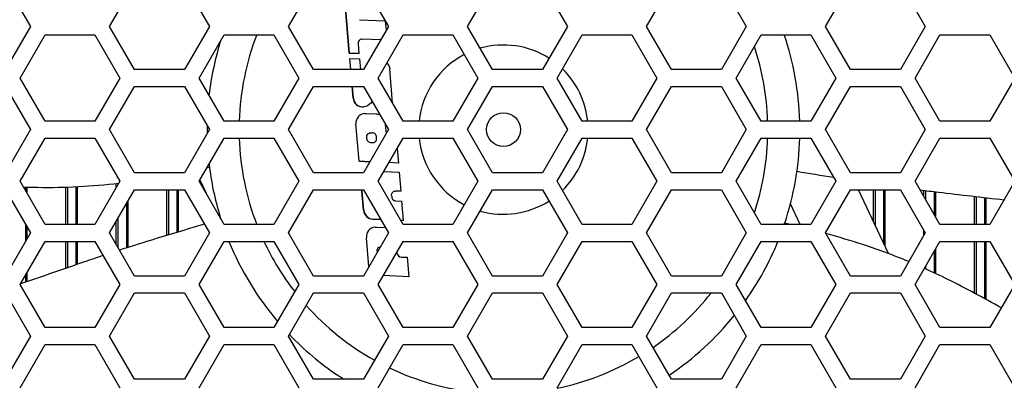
# Model space of a CAD drawing. Header units: millimetres. Extents: x 0 to 420, y 0 to 297.
# Tile 165 of 256: x 164.65 to 176.27, y 215.77 to 220.04. Entities that reach past the tile are written whole.
import ezdxf

# ---------------------------------------------------------------- set-up
doc = ezdxf.new("R2010")
doc.units = ezdxf.units.MM
doc.header["$LTSCALE"] = 23.1
doc.layers.get('0').update_dxf_attribs({"linetype": 'CONTINUOUS'})
doc.layers.add('3', color=7, linetype='CONTINUOUS')
doc.layers.add('DIM_PILOTEES', color=7, linetype='CONTINUOUS')
doc.styles.get("Standard").update_dxf_attribs({"font": 'txt', "width": 0.7})
doc.dimstyles.new('DIMSTYLE_2', dxfattribs={"dimtxt": 2.5, "dimasz": 3.5, "dimexe": 2, "dimexo": 0, "dimtad": 1, "dimdec": 0, "dimlfac": 5, "dimdsep": 46, "dimtxsty": 'Standard', "dimblk": '_FILLED', "dimblk1": '_FILLED', "dimblk2": '_FILLED', "dimcen": 0.09, "dimazin": 2, "dimtp": 0.3, "dimtm": 0.3, "dimtfac": 1, "dimtdec": 0, "dimtofl": 0, "dimtmove": 0, "dimatfit": 3, "dimldrblk": '_FILLED', "dimfxl": 0, "dimtolj": 1, "dimarcsym": 0})

# ---------------------------------------------------------------- blocks, each defined once
blk = doc.blocks.new('_FILLED')
at = {"color": 0, "linetype": 'ByBlock'}
blk.add_solid([(0, 0), (-1, 0.1429), (-1, -0.1429)], dxfattribs=at)
blk = doc.blocks.new('*D6')
at = {"layer": 'DIM_PILOTEES', "color": 2, "linetype": 'Continuous'}
for p, q in [((200.131, 247.749), (200.131, 255.249)), ((200.131, 255.249), (200.131, 237.048)), ((159.961, 247.749), (202.131, 247.749)), ((200.131, 218.847), (200.131, 237.048)), ((188.561, 226.347), (202.131, 226.347)), ((200.131, 226.347), (200.131, 218.847))]:
    blk.add_line(p, q, dxfattribs=at)
at = {"layer": 'DIM_PILOTEES', "color": 2, "linetype": 'Continuous', "xscale": 3.5, "yscale": 3.5, "zscale": 3.5}
for p, rotation in [((200.131, 247.749), 270), ((200.131, 226.347), 90)]:
    blk.add_blockref('_FILLED', p, dxfattribs=dict(at, rotation=rotation))
at = {"layer": 'DIM_PILOTEES', "color": 2, "linetype": 'Continuous', "insert": (197.006, 236.763), "char_height": 2.5, "width": 8.03571, "attachment_point": 2, "rotation": 90, "line_spacing_factor": 0.9}
blk.add_mtext('{\\ftxt;\\W0.0001;\\H0.0001;\\~}{\\ftxt;\\W2.1428571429;\\H2.5; }{\\ftxt;\\W0.0001;\\H0.0001;\\~}', dxfattribs=at)

msp = doc.modelspace()

# ---------------------------------------------------------------- linework, layer by layer
at = {"color": 7, "linetype": 'Continuous'}
for p, q in [((164.482, 220.4734), (164.7764, 219.9634)), ((165.7117, 219.9634), (166.0062, 220.4734)), ((166.5951, 220.4734), (166.8895, 219.9634)), ((167.8248, 219.9634), (168.1193, 220.4734)), ((168.7082, 220.4734), (169.0026, 219.9634)), ((169.9379, 219.9634), (170.2324, 220.4734)), ((170.8213, 220.4734), (171.1157, 219.9634)), ((172.051, 219.9634), (172.3455, 220.4734)), ((172.9344, 220.4734), (173.2288, 219.9634)), ((174.1641, 219.9634), (174.4586, 220.4734)), ((175.0475, 220.4734), (175.3419, 219.9634)), ((164.7764, 219.9634), (164.482, 219.4534)), ((166.0062, 219.4534), (165.7117, 219.9634)), ((166.8895, 219.9634), (166.5951, 219.4534)), ((168.1193, 219.4534), (167.8248, 219.9634)), ((169.0026, 219.9634), (168.7082, 219.4534)), ((170.2324, 219.4534), (169.9379, 219.9634)), ((171.1157, 219.9634), (170.8213, 219.4534)), ((172.3455, 219.4534), (172.051, 219.9634)), ((173.2288, 219.9634), (172.9344, 219.4534)), ((174.4586, 219.4534), (174.1641, 219.9634)), ((175.3419, 219.9634), (175.0475, 219.4534)), ((164.6552, 219.3534), (164.9496, 219.8634)), ((164.9496, 219.8634), (165.5385, 219.8634)), ((165.5385, 219.8634), (165.833, 219.3534)), ((166.7683, 219.3534), (167.0627, 219.8634)), ((167.0627, 219.8634), (167.6516, 219.8634)), ((167.6516, 219.8634), (167.9461, 219.3534)), ((168.8814, 219.3534), (169.1758, 219.8634)), ((169.1758, 219.8634), (169.7647, 219.8634)), ((169.7647, 219.8634), (170.0592, 219.3534)), ((170.9945, 219.3534), (171.2889, 219.8634)), ((171.2889, 219.8634), (171.8778, 219.8634)), ((171.8778, 219.8634), (172.1723, 219.3534)), ((173.1076, 219.3534), (173.402, 219.8634)), ((173.402, 219.8634), (173.9909, 219.8634)), ((173.9909, 219.8634), (174.2854, 219.3534)), ((175.2207, 219.3534), (175.5151, 219.8634)), ((175.5151, 219.8634), (176.104, 219.8634)), ((176.104, 219.8634), (176.3985, 219.3534)), ((166.5951, 219.4534), (166.0062, 219.4534)), ((168.7082, 219.4534), (168.1193, 219.4534)), ((170.8213, 219.4534), (170.2324, 219.4534)), ((172.9344, 219.4534), (172.3455, 219.4534)), ((175.0475, 219.4534), (174.4586, 219.4534)), ((164.482, 219.2534), (164.7764, 218.7434)), ((164.9496, 218.8434), (164.6552, 219.3534)), ((165.833, 219.3534), (165.5385, 218.8434)), ((165.7117, 218.7434), (166.0062, 219.2534)), ((166.0062, 219.2534), (166.5951, 219.2534)), ((166.5951, 219.2534), (166.8895, 218.7434)), ((167.0627, 218.8434), (166.7683, 219.3534)), ((167.9461, 219.3534), (167.6516, 218.8434)), ((167.8248, 218.7434), (168.1193, 219.2534)), ((168.1193, 219.2534), (168.7082, 219.2534)), ((168.7082, 219.2534), (169.0026, 218.7434)), ((169.1758, 218.8434), (168.8814, 219.3534)), ((170.0592, 219.3534), (169.7647, 218.8434)), ((169.9379, 218.7434), (170.2324, 219.2534)), ((170.2324, 219.2534), (170.8213, 219.2534)), ((170.8213, 219.2534), (171.1157, 218.7434)), ((171.2889, 218.8434), (170.9945, 219.3534)), ((172.1723, 219.3534), (171.8778, 218.8434)), ((172.051, 218.7434), (172.3455, 219.2534)), ((172.3455, 219.2534), (172.9344, 219.2534)), ((172.9344, 219.2534), (173.2288, 218.7434)), ((173.402, 218.8434), (173.1076, 219.3534)), ((174.2854, 219.3534), (173.9909, 218.8434)), ((174.1641, 218.7434), (174.4586, 219.2534)), ((174.4586, 219.2534), (175.0475, 219.2534)), ((175.0475, 219.2534), (175.3419, 218.7434)), ((175.5151, 218.8434), (175.2207, 219.3534)), ((176.3985, 219.3534), (176.104, 218.8434)), ((165.5385, 218.8434), (164.9496, 218.8434)), ((167.6516, 218.8434), (167.0627, 218.8434)), ((169.7647, 218.8434), (169.1758, 218.8434)), ((171.8778, 218.8434), (171.2889, 218.8434)), ((173.9909, 218.8434), (173.402, 218.8434)), ((176.104, 218.8434), (175.5151, 218.8434)), ((164.7764, 218.7434), (164.482, 218.2334)), ((166.0062, 218.2334), (165.7117, 218.7434)), ((166.8895, 218.7434), (166.5951, 218.2334)), ((168.1193, 218.2334), (167.8248, 218.7434)), ((169.0026, 218.7434), (168.7082, 218.2334)), ((170.2324, 218.2334), (169.9379, 218.7434)), ((171.1157, 218.7434), (170.8213, 218.2334)), ((172.3455, 218.2334), (172.051, 218.7434)), ((173.2288, 218.7434), (172.9344, 218.2334)), ((174.4586, 218.2334), (174.1641, 218.7434)), ((175.3419, 218.7434), (175.0475, 218.2334)), ((164.6552, 218.1334), (164.9496, 218.6434)), ((164.9496, 218.6434), (165.5385, 218.6434)), ((165.5385, 218.6434), (165.833, 218.1334)), ((166.7683, 218.1334), (167.0627, 218.6434)), ((167.0627, 218.6434), (167.6516, 218.6434)), ((167.6516, 218.6434), (167.9461, 218.1334)), ((168.8814, 218.1334), (169.1758, 218.6434)), ((169.1758, 218.6434), (169.7647, 218.6434)), ((169.7647, 218.6434), (170.0592, 218.1334)), ((170.9945, 218.1334), (171.2889, 218.6434)), ((171.2889, 218.6434), (171.8778, 218.6434)), ((171.8778, 218.6434), (172.1723, 218.1334)), ((173.1076, 218.1334), (173.402, 218.6434)), ((173.402, 218.6434), (173.9909, 218.6434)), ((173.9909, 218.6434), (174.2854, 218.1334)), ((175.2207, 218.1334), (175.5151, 218.6434)), ((175.5151, 218.6434), (176.104, 218.6434)), ((176.104, 218.6434), (176.3985, 218.1334)), ((166.5951, 218.2334), (166.0062, 218.2334)), ((168.7082, 218.2334), (168.1193, 218.2334)), ((170.8213, 218.2334), (170.2324, 218.2334)), ((172.9344, 218.2334), (172.3455, 218.2334)), ((175.0475, 218.2334), (174.4586, 218.2334)), ((164.9496, 217.6234), (164.6552, 218.1334)), ((165.833, 218.1334), (165.5385, 217.6234)), ((165.7893, 218.0578), (165.7893, 218.1072)), ((165.8093, 218.1097), (165.8093, 218.0924)), ((167.0627, 217.6234), (166.7683, 218.1334)), ((167.9461, 218.1334), (167.6516, 217.6234)), ((169.1758, 217.6234), (168.8814, 218.1334)), ((170.0592, 218.1334), (169.7647, 217.6234)), ((171.2889, 217.6234), (170.9945, 218.1334)), ((172.1723, 218.1334), (171.8778, 217.6234)), ((173.402, 217.6234), (173.1076, 218.1334)), ((174.2854, 218.1334), (173.9909, 217.6234)), ((175.5151, 217.6234), (175.2207, 218.1334)), ((176.3985, 218.1334), (176.104, 217.6234)), ((164.482, 218.0334), (164.7764, 217.5234)), ((164.7173, 218.0653), (164.7173, 218.0258)), ((164.7333, 218.065), (164.7333, 217.9981)), ((165.1933, 217.6234), (165.1933, 218.0647)), ((165.2133, 218.0651), (165.2133, 217.6234)), ((165.3133, 218.0695), (165.3133, 217.6234)), ((165.3293, 218.0703), (165.3293, 217.6234)), ((165.7117, 217.5234), (166.0062, 218.0334)), ((166.0062, 218.0334), (166.5951, 218.0334)), ((166.3853, 217.4926), (166.3853, 218.0334)), ((166.4053, 218.0334), (166.4053, 217.4987)), ((166.5053, 218.0334), (166.5053, 217.529)), ((166.5213, 218.0334), (166.5213, 217.5338)), ((166.5951, 218.0334), (166.8895, 217.5234)), ((167.8248, 217.5234), (168.1193, 218.0334)), ((168.1193, 218.0334), (168.7082, 218.0334)), ((168.7082, 218.0334), (169.0026, 217.5234)), ((169.9379, 217.5234), (170.2324, 218.0334)), ((170.2324, 218.0334), (170.8213, 218.0334)), ((170.8213, 218.0334), (171.1157, 217.5234)), ((172.051, 217.5234), (172.3455, 218.0334)), ((172.3455, 218.0334), (172.9344, 218.0334)), ((172.9344, 218.0334), (173.2288, 217.5234)), ((174.1641, 217.5234), (174.4586, 218.0334)), ((174.4586, 218.0334), (175.0475, 218.0334)), ((174.7293, 217.6579), (174.7293, 218.0334)), ((174.7493, 218.0334), (174.7493, 217.615)), ((174.8493, 218.0334), (174.8493, 217.4006)), ((174.8653, 218.0334), (174.8653, 217.3662)), ((175.0475, 218.0334), (175.3419, 217.5234)), ((175.3253, 217.9522), (175.3253, 218.0257)), ((175.3453, 218.0232), (175.3453, 217.9175)), ((175.4453, 218.0111), (175.4453, 217.7443)), ((175.4613, 218.0091), (175.4613, 217.7166)), ((165.9093, 217.8656), (165.9093, 217.3452)), ((165.9253, 217.8934), (165.9253, 217.3503)), ((175.9213, 217.6234), (175.9213, 217.9552)), ((175.9413, 217.9529), (175.9413, 217.6234)), ((176.0413, 217.9413), (176.0413, 217.6234)), ((176.0573, 217.9394), (176.0573, 217.6234)), ((164.7173, 217.6258), (164.7173, 217.421)), ((165.5385, 217.6234), (164.9496, 217.6234)), ((165.7893, 217.389), (165.7893, 217.6578)), ((165.8093, 217.6924), (165.8093, 217.3544)), ((167.6516, 217.6234), (167.0627, 217.6234)), ((169.7647, 217.6234), (169.1758, 217.6234)), ((171.8778, 217.6234), (171.2889, 217.6234)), ((173.9909, 217.6234), (173.402, 217.6234)), ((176.104, 217.6234), (175.5151, 217.6234)), ((164.7764, 217.5234), (164.482, 217.0134)), ((164.7333, 217.5981), (164.7333, 217.4487)), ((166.0062, 217.0134), (165.7117, 217.5234)), ((166.8895, 217.5234), (166.5951, 217.0134)), ((168.1193, 217.0134), (167.8248, 217.5234)), ((169.0026, 217.5234), (168.7082, 217.0134)), ((170.2324, 217.0134), (169.9379, 217.5234)), ((171.1157, 217.5234), (170.8213, 217.0134)), ((172.3455, 217.0134), (172.051, 217.5234)), ((173.2288, 217.5234), (172.9344, 217.0134)), ((174.4586, 217.0134), (174.1641, 217.5234)), ((175.3419, 217.5234), (175.0475, 217.0134)), ((175.3253, 217.4946), (175.3253, 217.5522)), ((164.6552, 216.9134), (164.9496, 217.4234)), ((164.9496, 217.4234), (165.5385, 217.4234)), ((165.1933, 217.1045), (165.1933, 217.4234)), ((165.2133, 217.4234), (165.2133, 217.1114)), ((165.3133, 217.4234), (165.3133, 217.1459)), ((165.3293, 217.4234), (165.3293, 217.1514)), ((165.5385, 217.4234), (165.833, 216.9134)), ((166.7683, 216.9134), (167.0627, 217.4234)), ((167.0627, 217.4234), (167.6516, 217.4234)), ((167.6516, 217.4234), (167.9461, 216.9134)), ((168.8814, 216.9134), (169.1758, 217.4234)), ((169.1758, 217.4234), (169.7647, 217.4234)), ((169.7647, 217.4234), (170.0592, 216.9134)), ((170.9945, 216.9134), (171.2889, 217.4234)), ((171.2889, 217.4234), (171.8778, 217.4234)), ((171.8778, 217.4234), (172.1723, 216.9134)), ((173.1076, 216.9134), (173.402, 217.4234)), ((173.402, 217.4234), (173.9909, 217.4234)), ((173.9909, 217.4234), (174.2854, 216.9134)), ((175.2207, 216.9134), (175.5151, 217.4234)), ((175.5151, 217.4234), (176.104, 217.4234)), ((175.9213, 216.8112), (175.9213, 217.4234)), ((175.9413, 217.4234), (175.9413, 216.8005)), ((176.0413, 217.4234), (176.0413, 216.7466)), ((176.0573, 217.4234), (176.0573, 216.7379)), ((176.104, 217.4234), (176.3985, 216.9134)), ((175.4453, 217.3025), (175.4453, 217.0519)), ((175.4613, 217.3302), (175.4613, 217.0442)), ((164.7333, 217.0487), (164.7333, 216.9454)), ((175.3453, 217.1293), (175.3453, 217.0974)), ((164.7173, 217.021), (164.7173, 216.9399)), ((166.5951, 217.0134), (166.0062, 217.0134)), ((168.7082, 217.0134), (168.1193, 217.0134)), ((170.8213, 217.0134), (170.2324, 217.0134)), ((172.9344, 217.0134), (172.3455, 217.0134)), ((175.0475, 217.0134), (174.4586, 217.0134)), ((164.482, 216.8134), (164.7764, 216.3034)), ((164.9496, 216.4034), (164.6552, 216.9134)), ((165.833, 216.9134), (165.5385, 216.4034)), ((165.7117, 216.3034), (166.0062, 216.8134)), ((166.0062, 216.8134), (166.5951, 216.8134)), ((166.5951, 216.8134), (166.8895, 216.3034)), ((167.0627, 216.4034), (166.7683, 216.9134)), ((167.9461, 216.9134), (167.6516, 216.4034)), ((167.8248, 216.3034), (168.1193, 216.8134)), ((168.1193, 216.8134), (168.7082, 216.8134)), ((168.7082, 216.8134), (169.0026, 216.3034)), ((169.1758, 216.4034), (168.8814, 216.9134)), ((170.0592, 216.9134), (169.7647, 216.4034)), ((169.9379, 216.3034), (170.2324, 216.8134)), ((170.2324, 216.8134), (170.8213, 216.8134)), ((170.8213, 216.8134), (171.1157, 216.3034)), ((171.2889, 216.4034), (170.9945, 216.9134)), ((172.1723, 216.9134), (171.8778, 216.4034)), ((172.051, 216.3034), (172.3455, 216.8134)), ((172.3455, 216.8134), (172.9344, 216.8134)), ((172.9344, 216.8134), (173.2288, 216.3034)), ((173.402, 216.4034), (173.1076, 216.9134)), ((174.2854, 216.9134), (173.9909, 216.4034)), ((174.1641, 216.3034), (174.4586, 216.8134)), ((174.4586, 216.8134), (175.0475, 216.8134)), ((175.0475, 216.8134), (175.3419, 216.3034)), ((175.5151, 216.4034), (175.2207, 216.9134)), ((176.3985, 216.9134), (176.104, 216.4034)), ((165.5385, 216.4034), (164.9496, 216.4034)), ((167.6516, 216.4034), (167.0627, 216.4034)), ((169.7647, 216.4034), (169.1758, 216.4034)), ((171.8778, 216.4034), (171.2889, 216.4034)), ((173.9909, 216.4034), (173.402, 216.4034)), ((176.104, 216.4034), (175.5151, 216.4034)), ((164.7764, 216.3034), (164.482, 215.7934)), ((166.0062, 215.7934), (165.7117, 216.3034)), ((166.8895, 216.3034), (166.5951, 215.7934)), ((168.1193, 215.7934), (167.8248, 216.3034)), ((169.0026, 216.3034), (168.7082, 215.7934)), ((170.2324, 215.7934), (169.9379, 216.3034)), ((171.1157, 216.3034), (170.8213, 215.7934)), ((172.3455, 215.7934), (172.051, 216.3034)), ((173.2288, 216.3034), (172.9344, 215.7934)), ((174.4586, 215.7934), (174.1641, 216.3034)), ((175.3419, 216.3034), (175.0475, 215.7934)), ((164.6552, 215.6934), (164.9496, 216.2034)), ((164.9496, 216.2034), (165.5385, 216.2034)), ((165.5385, 216.2034), (165.833, 215.6934)), ((166.7683, 215.6934), (167.0627, 216.2034)), ((167.0627, 216.2034), (167.6516, 216.2034)), ((167.6516, 216.2034), (167.9461, 215.6934)), ((168.8814, 215.6934), (169.1758, 216.2034)), ((169.1758, 216.2034), (169.7647, 216.2034)), ((169.7647, 216.2034), (170.0592, 215.6934)), ((170.9945, 215.6934), (171.2889, 216.2034)), ((171.2889, 216.2034), (171.8778, 216.2034)), ((171.8778, 216.2034), (172.1723, 215.6934)), ((173.1076, 215.6934), (173.402, 216.2034)), ((173.402, 216.2034), (173.9909, 216.2034)), ((173.9909, 216.2034), (174.2854, 215.6934)), ((175.2207, 215.6934), (175.5151, 216.2034)), ((175.5151, 216.2034), (176.104, 216.2034)), ((176.104, 216.2034), (176.3985, 215.6934)), ((166.5951, 215.7934), (166.0062, 215.7934)), ((168.7082, 215.7934), (168.1193, 215.7934)), ((170.8213, 215.7934), (170.2324, 215.7934)), ((172.9344, 215.7934), (172.3455, 215.7934)), ((175.0475, 215.7934), (174.4586, 215.7934))]:
    msp.add_line(p, q, dxfattribs=at)
at = {"layer": '3', "color": 7, "linetype": 'Continuous'}
for p, q in [((168.5415, 219.6483), (168.4924, 220.2208)), ((168.5436, 219.6485), (168.4945, 220.221)), ((168.6616, 220.0427), (168.9645, 220.0294)), ((168.9728, 219.9909), (168.9703, 220.0193)), ((168.9787, 219.9219), (168.9728, 219.9909)), ((168.6455, 219.7623), (168.6557, 219.6433)), ((168.6874, 219.8123), (168.6934, 219.8124)), ((168.91, 219.8029), (168.6934, 219.8124)), ((168.5415, 219.6483), (168.5436, 219.6485)), ((168.6557, 219.6433), (168.5415, 219.6483)), ((168.5436, 219.6485), (168.6578, 219.6435)), ((168.5583, 219.4534), (168.5471, 219.5835)), ((168.5471, 219.5835), (168.6613, 219.5785)), ((168.6613, 219.5785), (168.6721, 219.4534)), ((169.0531, 219.0559), (169.018, 219.4625)), ((168.5875, 219.1156), (168.5756, 219.2534)), ((168.5896, 219.1157), (168.5777, 219.2534)), ((168.5896, 219.1157), (168.5875, 219.1156)), ((168.8099, 219.0772), (168.7936, 219.0558)), ((168.7246, 218.9352), (168.7397, 218.9356)), ((168.7397, 218.9356), (168.8539, 218.9306)), ((168.6199, 218.8104), (168.622, 218.8105)), ((168.6389, 218.5927), (168.6199, 218.8104)), ((168.9649, 218.8086), (168.9691, 218.7613)), ((168.8065, 218.7041), (168.8122, 218.705)), ((168.9691, 218.7613), (168.9747, 218.6972)), ((168.6586, 218.3689), (168.6389, 218.5927)), ((168.7989, 218.592), (168.8046, 218.5928)), ((168.8617, 218.6519), (168.8638, 218.652)), ((169.1056, 218.5218), (169.1208, 218.3487)), ((166.8882, 218.3197), (166.8888, 218.3147)), ((168.6586, 218.3689), (168.6606, 218.3691)), ((168.7832, 218.3635), (168.6586, 218.3689)), ((168.6606, 218.3691), (168.7834, 218.3637)), ((169.1208, 218.3487), (169.0085, 218.3536)), ((168.9488, 218.2501), (169.1313, 218.2421)), ((169.1313, 218.2421), (169.1515, 218.0143)), ((166.7769, 218.1484), (166.8497, 217.9923)), ((168.6906, 218.0179), (168.6892, 218.0334)), ((168.7107, 217.7907), (168.6906, 218.0179)), ((168.7128, 217.7909), (168.6927, 218.018)), ((169.0818, 218.0169), (169.0878, 218.0171)), ((169.1515, 218.0143), (169.0878, 218.0171)), ((174.9062, 217.2786), (174.5542, 218.0334)), ((169.0859, 217.9028), (169.1617, 217.8994)), ((169.1821, 217.6698), (169.1617, 217.8994)), ((173.8627, 217.6234), (173.7488, 217.8676)), ((168.7128, 217.7909), (168.7107, 217.7907)), ((168.8205, 217.6856), (168.8226, 217.6858)), ((168.9112, 217.6816), (168.8205, 217.6856)), ((168.8226, 217.6858), (168.9111, 217.6819)), ((169.1821, 217.6698), (169.1482, 217.6713)), ((173.6761, 217.6234), (173.6813, 217.6384)), ((168.8469, 217.5912), (168.862, 217.5916)), ((168.862, 217.5916), (168.9659, 217.587)), ((168.7728, 217.1254), (168.7424, 217.4664)), ((169.1033, 217.289), (169.1027, 217.2967)), ((169.1575, 217.2373), (169.2239, 217.2344)), ((169.2239, 217.2344), (169.2445, 217.0048)), ((169.2445, 217.0048), (168.9418, 217.018))]:
    msp.add_line(p, q, dxfattribs=at)
msp.add_circle((170.3613, 218.7434), 0.2, dxfattribs=at)
for centre, radius, start, end in [((170.3613, 218.7434), 3.1209, 158.95489, 178.16181), ((170.3613, 218.7434), 3.5, 1.6381, 18.67288), ((170.3613, 218.7434), 3.5, 162.28567, 173.36843), ((168.6914, 219.7663), 0.0461, 95.03119, 184.91533), ((170.3613, 218.7434), 1, 57.50571, 105.90619), ((170.3613, 218.7434), 3.1209, 1.83819, 18.32522), ((170.3613, 218.7434), 1, 117.52273, 174.24973), ((170.3613, 218.7434), 1, 5.75104, 45.89135), ((168.7021, 219.1254), 0.115, 184.91056, 274.97574), ((168.7042, 219.1256), 0.115, 184.91188, 274.97386), ((168.7348, 218.8204), 0.1153, 95.04058, 185.00599), ((170.3613, 218.7434), 3.5, 179.23704, 180.72984), ((168.8162, 218.6591), 0.0461, 350.94308, 94.95887), ((170.3613, 218.7434), 3.1209, 181.83819, 201.04511), ((168.8182, 218.6368), 0.046, 252.87886, 265.07528), ((168.8182, 218.6373), 0.0465, 265.03648, 274.88896), ((170.3613, 218.7434), 1, 185.75104, 242.48275), ((170.3613, 218.7434), 1, 314.08964, 354.24973), ((170.3613, 218.7434), 3.1209, 341.67478, 358.16181), ((170.3613, 218.7434), 3.5, 341.59069, 358.36206), ((170.1625, 218.6977), 3.296, 186.27227, 186.58631), ((170.1759, 218.6992), 3.3096, 186.67331, 186.95496), ((164.5502, 228.4668), 10.4342, 282.78951, 282.96345), ((170.3613, 218.7434), 3.5, 187.30501, 197.64845), ((185.3949, 288.3577), 71.055, 260.629957, 260.98236), ((164.9789, 225.2665), 7.2053, 269.08616, 276.70424), ((165.1023, 232.999), 14.9388, 268.43442, 269.08616), ((178.2417, 241.3831), 23.5388, 262.77077, 263.3024), ((231.4466, 694.4585), 479.7275, 263.302403, 263.395659), ((169.088, 217.9489), 0.0461, 171.06324, 267.45632), ((170.3613, 218.7434), 1, 254.09207, 302.4789), ((168.8256, 217.8009), 0.1154, 185.05858, 267.46196), ((168.8277, 217.8011), 0.1154, 185.05867, 267.46198), ((187.021, 149.5002), 71.055, 106.50848, 107.055907), ((171.3781, 207.4616), 10.4342, 76.88951, 77.24917), ((168.857, 217.4766), 0.115, 95.00976, 185.12514), ((171.3781, 207.4616), 10.4342, 71.9163, 74.48929), ((173.0843, 194.9266), 23.5388, 107.05591, 107.95147), ((170.3613, 218.7434), 3.5, 202.16863, 220.34369), ((170.3613, 218.7434), 3.1209, 205.02145, 217.82855), ((170.3613, 218.7434), 3.5, 324.72656, 337.82798), ((169.1599, 217.2941), 0.0568, 185.10558, 267.48865), ((172.3804, 210.531), 7.2053, 67.42816, 71.9163), ((321.7304, -236.365), 479.7275, 109.016687, 109.112161), ((173.0843, 194.9266), 23.5388, 108.44877, 109.01669), ((172.3804, 210.531), 7.2053, 63.37188, 65.82722), ((168.9142, 203.6177), 14.9388, 60.63781, 63.37188), ((170.3613, 218.7434), 3.1209, 304.47296, 321.7615), ((170.3613, 218.7434), 3.1209, 221.7476, 240.79659), ((170.3613, 218.7434), 3.5, 303.95842, 321.17911), ((170.3613, 218.7434), 3.5, 223.78111, 236.02844), ((170.3613, 218.7434), 3.1209, 281.72896, 300.79659), ((170.3613, 218.7434), 3.1209, 244.47296, 263.89426), ((168.5644, 216.0766), 0.2843, 236.04235, 243.58647), ((170.2501, 218.5236), 3.2535, 236.14897, 237.05451)]:
    msp.add_arc(centre, radius, start, end, dxfattribs=at)
for points in [[(168.9854, 219.5335), (169.0036, 219.5149), (169.0158, 219.4885), (169.018, 219.4625)], [(168.7936, 219.0558), (168.7748, 219.0311), (168.743, 219.0135), (168.7121, 219.0108)], [(168.8539, 218.9306), (168.8707, 218.9298), (168.8878, 218.9252), (168.9027, 218.9173)], [(168.789, 218.706), (168.7948, 218.7065), (168.8009, 218.7059), (168.8065, 218.7041)], [(168.7641, 218.6037), (168.7532, 218.6135), (168.7472, 218.6306), (168.7495, 218.6451)], [(168.7641, 218.6037), (168.7732, 218.5954), (168.7867, 218.5909), (168.7989, 218.592)], [(168.8222, 218.5909), (168.8356, 218.5921), (168.8495, 218.6005), (168.8568, 218.6118)], [(168.8568, 218.6118), (168.8641, 218.6231), (168.8661, 218.6391), (168.8617, 218.6519)]]:
    msp.add_open_spline(points, degree=3, dxfattribs=at)
for points, knots in [([(168.7495, 218.6451), (168.7451, 218.6578), (168.7484, 218.689), (168.7756, 218.7049), (168.789, 218.706)], [0, 0, 0, 0, 0.5002273, 1, 1, 1, 1]), ([(169.0424, 217.956), (169.038, 217.9687), (169.0413, 218), (169.0684, 218.0157), (169.0818, 218.0169)], [0, 0, 0, 0, 0.5000941, 1, 1, 1, 1]), ([(168.8723, 217.3011), (168.8679, 217.3139), (168.8712, 217.3451), (168.8983, 217.3609), (168.9117, 217.362)], [0, 0, 0, 0, 0.5001219, 1, 1, 1, 1])]:
    msp.add_open_spline(points, degree=3, knots=knots, dxfattribs=at)

# ---------------------------------------------------------------- dimensions: what is measured, and where the dimension line sits
at = {"layer": 'DIM_PILOTEES', "color": 2, "linetype": 'Continuous'}
dim = msp.add_linear_dim(base=(200.1314, 226.3468), p1=(159.9613, 247.7489), p2=(188.5613, 226.3468), angle=270, text='{\\ftxt;\\W0.0001;\\H0.0001;\\~}{\\ftxt;\\W2.1428571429;\\H2.5; }{\\ftxt;\\W0.0001;\\H0.0001;\\~}', dimstyle='DIMSTYLE_2', dxfattribs=at)
dim.commit()
dim.dimension.update_dxf_attribs({"geometry": '*D6', "text_midpoint": (200.1314, 236.406), "dimtype": 160})

doc.saveas('drawing.dxf')
